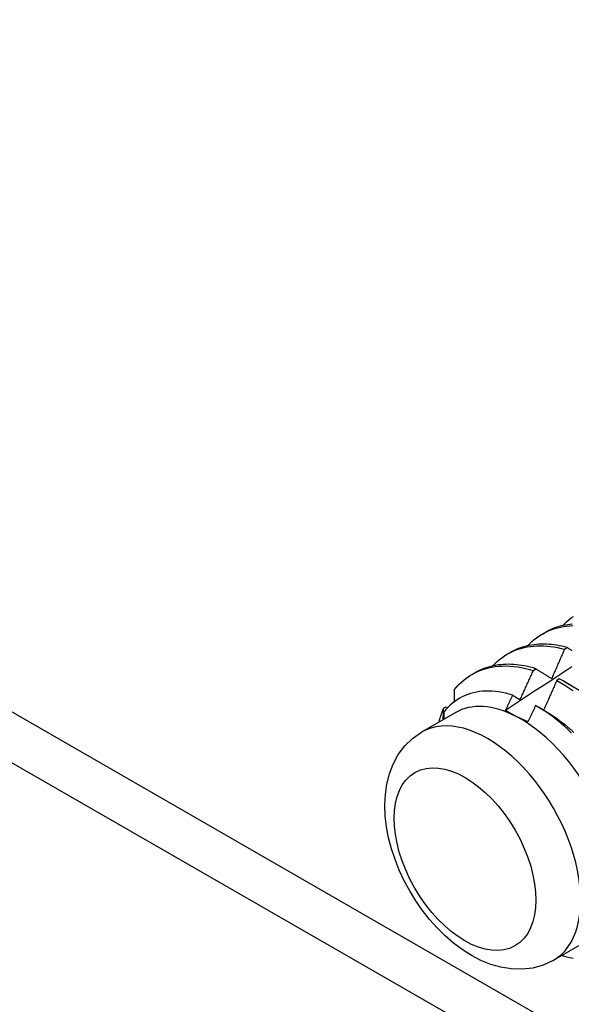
# Model space of a CAD drawing. Header units: inches. Extents: x 11 to 247, y 21 to 122.
# Tile 52 of 64: x 222.083 to 222.63, y 92.897 to 93.875. Entities that reach past the tile are written whole.
import ezdxf

# ---------------------------------------------------------------- set-up
doc = ezdxf.new("R2010")
doc.units = ezdxf.units.IN
doc.header["$MEASUREMENT"] = 0
doc.layers.add('Visible Edges(ANSI)', color=7, linetype='Continuous', lineweight=25)
doc.layers.add('Visible Tangent Edges(ANSI)', color=7, linetype='Continuous', lineweight=25)

msp = doc.modelspace()

# ---------------------------------------------------------------- linework, layer by layer
at = {"layer": 'Visible Edges(ANSI)'}
for p, q in [((222.60131, 93.26458), (222.60412, 93.2662)), ((222.56651, 93.24455), (222.56932, 93.24616)), ((222.62345, 93.24941), (222.62597, 93.25111)), ((222.53171, 93.22451), (222.53452, 93.22613)), ((222.59239, 93.22827), (222.59489, 93.22999)), ((222.61808, 93.22015), (222.61558, 93.21836)), ((222.62258, 93.21764), (222.63853, 93.20841)), ((222.51493, 93.18644), (222.48152, 93.16721)), ((222.50334, 93.19081), (222.50604, 93.19216)), ((222.50604, 93.19216), (222.50758, 93.19171)), ((222.59559, 93.19308), (222.60373, 93.18837)), ((222.64558, 92.95956), (222.61217, 92.94033))]:
    msp.add_line(p, q, dxfattribs=at)
at = {"layer": 'Visible Edges(ANSI)', "flags": 128}
for points in [[(222.62155, 93.27292), (222.62353, 93.27497), (222.62558, 93.27692), (222.6277, 93.27877), (222.62989, 93.2805), (222.63215, 93.28213)], [(222.58675, 93.25288), (222.58882, 93.25503), (222.59098, 93.25706), (222.59321, 93.25898), (222.59552, 93.26078), (222.5979, 93.26246), (222.60036, 93.26402), (222.60289, 93.26546), (222.60549, 93.26677), (222.60815, 93.26796), (222.61089, 93.26903), (222.61368, 93.26996), (222.61653, 93.27077), (222.61945, 93.27145), (222.62242, 93.272), (222.62544, 93.27242), (222.62851, 93.27272), (222.63162, 93.27288)], [(222.63094, 93.27431), (222.62869, 93.27409), (222.62648, 93.27381), (222.62429, 93.27346), (222.62212, 93.27304), (222.61999, 93.27255), (222.61789, 93.272), (222.61582, 93.27137), (222.61379, 93.27068), (222.61178, 93.26992), (222.60981, 93.26909), (222.60788, 93.26819), (222.60598, 93.26723), (222.60412, 93.2662)], [(222.55196, 93.23284), (222.55412, 93.23508), (222.55638, 93.2372), (222.55872, 93.2392), (222.56114, 93.24106), (222.56365, 93.24279), (222.56624, 93.24439), (222.56891, 93.24585), (222.57165, 93.24718), (222.57446, 93.24837), (222.57735, 93.24943), (222.5803, 93.25034), (222.58332, 93.25112), (222.58639, 93.25175), (222.58953, 93.25225), (222.59272, 93.2526), (222.59597, 93.25281), (222.59926, 93.25288), (222.6026, 93.2528), (222.60599, 93.25259), (222.60942, 93.25223), (222.61288, 93.25174), (222.61637, 93.2511), (222.6199, 93.25033), (222.62345, 93.24941)], [(222.62597, 93.25111), (222.62333, 93.2518), (222.6207, 93.2524), (222.6181, 93.25293), (222.61551, 93.25339), (222.61293, 93.25376), (222.61038, 93.25406), (222.60785, 93.25428), (222.60534, 93.25443), (222.60286, 93.25449), (222.6004, 93.25448), (222.59797, 93.25439), (222.59556, 93.25422), (222.59319, 93.25397), (222.59084, 93.25365), (222.58853, 93.25324), (222.58625, 93.25276), (222.584, 93.25221), (222.58179, 93.25157), (222.57962, 93.25086), (222.57748, 93.25007), (222.57538, 93.24921), (222.57332, 93.24827), (222.5713, 93.24725), (222.56932, 93.24616)], [(222.61072, 93.22021), (222.61126, 93.22142), (222.6118, 93.22264), (222.61234, 93.22385), (222.61287, 93.22507), (222.61341, 93.22628), (222.61395, 93.2275), (222.61448, 93.22871), (222.61502, 93.22993), (222.61555, 93.23114), (222.61608, 93.23236), (222.61662, 93.23357), (222.61715, 93.23479), (222.61768, 93.23601), (222.61821, 93.23723), (222.61874, 93.23844), (222.61926, 93.23966), (222.61979, 93.24088), (222.62032, 93.2421), (222.62084, 93.24332), (222.62137, 93.24453), (222.62189, 93.24575), (222.62241, 93.24697), (222.62293, 93.24819), (222.62345, 93.24941)], [(222.62597, 93.25111), (222.62664, 93.2507), (222.62731, 93.25029), (222.62799, 93.24987), (222.62866, 93.24946), (222.62934, 93.24904), (222.63001, 93.24862), (222.63069, 93.24821)], [(222.51399, 93.20909), (222.51624, 93.21178), (222.5186, 93.21432), (222.52107, 93.2167), (222.52365, 93.21894), (222.52633, 93.22101), (222.52911, 93.22292), (222.53199, 93.22467), (222.53497, 93.22625), (222.53804, 93.22767), (222.54119, 93.22891), (222.54443, 93.22999), (222.54775, 93.2309), (222.55115, 93.23163), (222.55462, 93.23219), (222.55815, 93.23258), (222.56176, 93.23279), (222.56542, 93.23283), (222.56914, 93.2327), (222.57291, 93.23239), (222.57673, 93.23191), (222.58059, 93.23126), (222.58449, 93.23043), (222.58842, 93.22944), (222.59239, 93.22827)], [(222.59489, 93.22999), (222.59208, 93.23082), (222.58929, 93.23157), (222.5865, 93.23223), (222.58374, 93.23281), (222.58099, 93.2333), (222.57827, 93.23371), (222.57557, 93.23402), (222.57289, 93.23426), (222.57024, 93.2344), (222.56761, 93.23446), (222.56502, 93.23443), (222.56245, 93.23431), (222.55992, 93.2341), (222.55741, 93.23381), (222.55495, 93.23343), (222.55252, 93.23296), (222.55012, 93.23241), (222.54777, 93.23176), (222.54545, 93.23104), (222.54318, 93.23022), (222.54095, 93.22933), (222.53876, 93.22834), (222.53662, 93.22728), (222.53452, 93.22613)], [(222.56484, 93.18882), (222.57081, 93.19279), (222.57677, 93.19676), (222.58273, 93.20073), (222.5887, 93.20468), (222.59466, 93.20864), (222.60063, 93.21259), (222.6066, 93.21653), (222.61257, 93.22048), (222.61854, 93.22441), (222.6245, 93.22834), (222.63048, 93.23227)], [(222.57913, 93.19926), (222.57969, 93.20046), (222.58025, 93.20167), (222.58081, 93.20287), (222.58137, 93.20408), (222.58193, 93.20529), (222.58249, 93.20649), (222.58305, 93.2077), (222.5836, 93.20891), (222.58416, 93.21012), (222.58471, 93.21132), (222.58527, 93.21253), (222.58582, 93.21374), (222.58637, 93.21495), (222.58692, 93.21616), (222.58747, 93.21737), (222.58802, 93.21858), (222.58857, 93.21979), (222.58912, 93.221), (222.58966, 93.22221), (222.59021, 93.22343), (222.59076, 93.22464), (222.5913, 93.22585), (222.59184, 93.22706), (222.59239, 93.22827)], [(222.59489, 93.22999), (222.59554, 93.22959), (222.59619, 93.22919), (222.59685, 93.22878), (222.5975, 93.22838), (222.59815, 93.22798), (222.59881, 93.22757), (222.59946, 93.22717), (222.60012, 93.22676), (222.60077, 93.22636), (222.60143, 93.22595), (222.60209, 93.22555), (222.60275, 93.22514), (222.60341, 93.22473), (222.60407, 93.22432), (222.60473, 93.22391), (222.60539, 93.22351), (222.60605, 93.2231), (222.60672, 93.22269), (222.60738, 93.22227), (222.60805, 93.22186), (222.60871, 93.22145), (222.60938, 93.22104), (222.61005, 93.22063), (222.61072, 93.22021)], [(222.61558, 93.21836), (222.61505, 93.21714), (222.61451, 93.21591), (222.61397, 93.21469), (222.61344, 93.21347), (222.6129, 93.21224), (222.61236, 93.21102), (222.61182, 93.2098), (222.61128, 93.20857), (222.61074, 93.20735), (222.6102, 93.20613), (222.60966, 93.20491), (222.60912, 93.20369), (222.60857, 93.20247), (222.60803, 93.20125), (222.60749, 93.20003), (222.60694, 93.19881), (222.60639, 93.19759), (222.60584, 93.19637), (222.6053, 93.19515), (222.60475, 93.19393), (222.6042, 93.19271), (222.60365, 93.19149), (222.60309, 93.19028), (222.60254, 93.18906)], [(222.61558, 93.21836), (222.61962, 93.21611), (222.62365, 93.2137), (222.62767, 93.21115), (222.63168, 93.20845)], [(222.63018, 93.21296), (222.62616, 93.21551), (222.62212, 93.2179), (222.61808, 93.22015)], [(222.57188, 93.20375), (222.56842, 93.20478), (222.56499, 93.20566), (222.5616, 93.2064), (222.55824, 93.20698), (222.55492, 93.20742), (222.55164, 93.2077), (222.5484, 93.20784), (222.54522, 93.20782), (222.54208, 93.20765), (222.53899, 93.20733), (222.53597, 93.20685), (222.53301, 93.20623), (222.53013, 93.20545), (222.52732, 93.20453), (222.52458, 93.20345), (222.52192, 93.20223), (222.51934, 93.20086), (222.51685, 93.19935), (222.51443, 93.19769), (222.51211, 93.19589), (222.50987, 93.19394), (222.50772, 93.19186), (222.50568, 93.18964), (222.50374, 93.18729)], [(222.51399, 93.20909), (222.51398, 93.20859), (222.51397, 93.2081), (222.51396, 93.2076), (222.51395, 93.20711), (222.51394, 93.20662), (222.51393, 93.20612), (222.51392, 93.20563), (222.51391, 93.20513), (222.5139, 93.20464), (222.51389, 93.20414), (222.51388, 93.20365), (222.51387, 93.20315), (222.51386, 93.20265), (222.51385, 93.20216), (222.51384, 93.20166), (222.51383, 93.20116), (222.51382, 93.20067), (222.51381, 93.20017), (222.5138, 93.19967), (222.51379, 93.19918), (222.51378, 93.19868), (222.51377, 93.19818), (222.51376, 93.19768), (222.51375, 93.19719)], [(222.56484, 93.18882), (222.56514, 93.18944), (222.56543, 93.19007), (222.56573, 93.19069), (222.56602, 93.19131), (222.56632, 93.19193), (222.56661, 93.19255), (222.56691, 93.19317), (222.5672, 93.19379), (222.56749, 93.19441), (222.56779, 93.19504), (222.56808, 93.19566), (222.56837, 93.19628), (222.56867, 93.1969), (222.56896, 93.19752), (222.56925, 93.19815), (222.56955, 93.19877), (222.56984, 93.19939), (222.57013, 93.20001), (222.57042, 93.20064), (222.57071, 93.20126), (222.571, 93.20188), (222.5713, 93.2025), (222.57159, 93.20313), (222.57188, 93.20375)], [(222.57188, 93.20375), (222.57218, 93.20356), (222.57248, 93.20338), (222.57278, 93.20319), (222.57308, 93.20301), (222.57338, 93.20282), (222.57368, 93.20263), (222.57398, 93.20245), (222.57428, 93.20226), (222.57458, 93.20207), (222.57489, 93.20189), (222.57519, 93.2017), (222.57549, 93.20151), (222.57579, 93.20132), (222.57609, 93.20114), (222.5764, 93.20095), (222.5767, 93.20076), (222.577, 93.20057), (222.57731, 93.20039), (222.57761, 93.2002), (222.57791, 93.20001), (222.57822, 93.19982), (222.57852, 93.19963), (222.57882, 93.19945), (222.57913, 93.19926)], [(222.59461, 93.19364), (222.5943, 93.19296), (222.59399, 93.19228), (222.59368, 93.19161), (222.59337, 93.19093), (222.59306, 93.19025), (222.59275, 93.18957), (222.59243, 93.1889), (222.59212, 93.18822), (222.59181, 93.18754), (222.59149, 93.18686), (222.59118, 93.18619), (222.59087, 93.18551), (222.59055, 93.18483), (222.59024, 93.18416), (222.58992, 93.18348), (222.58961, 93.1828), (222.58929, 93.18213), (222.58898, 93.18145), (222.58866, 93.18078), (222.58835, 93.1801), (222.58803, 93.17942), (222.58771, 93.17875), (222.5874, 93.17807), (222.58708, 93.1774)], [(222.63041, 93.16621), (222.62696, 93.1695), (222.62347, 93.17268), (222.61995, 93.17575), (222.61638, 93.1787), (222.61279, 93.18152), (222.60918, 93.18422), (222.60556, 93.18678), (222.60192, 93.1892), (222.59827, 93.19149), (222.59461, 93.19364)], [(222.49878, 93.17715), (222.49893, 93.17774), (222.49909, 93.17834), (222.49925, 93.17894), (222.49942, 93.17953), (222.49959, 93.18012), (222.49976, 93.1807), (222.49993, 93.18129), (222.50011, 93.18187), (222.50029, 93.18245), (222.50047, 93.18303), (222.50066, 93.1836), (222.50085, 93.18417), (222.50104, 93.18474), (222.50123, 93.1853), (222.50143, 93.18587), (222.50163, 93.18643), (222.50183, 93.18699), (222.50204, 93.18754), (222.50225, 93.18809), (222.50246, 93.18864), (222.50268, 93.18919), (222.50289, 93.18973), (222.50311, 93.19027), (222.50334, 93.19081)], [(222.50289, 93.17951), (222.50291, 93.17998), (222.50293, 93.18046), (222.50295, 93.18093), (222.50297, 93.1814), (222.50299, 93.18187), (222.503, 93.18235), (222.50302, 93.18282), (222.50304, 93.18329), (222.50306, 93.18376), (222.50308, 93.18423), (222.5031, 93.1847), (222.50312, 93.18517), (222.50314, 93.18564), (222.50316, 93.18611), (222.50317, 93.18658), (222.50319, 93.18705), (222.50321, 93.18752), (222.50323, 93.18799), (222.50325, 93.18846), (222.50327, 93.18893), (222.50328, 93.1894), (222.5033, 93.18987), (222.50332, 93.19034), (222.50334, 93.19081)], [(222.50374, 93.18729), (222.50373, 93.18698), (222.50372, 93.18667), (222.50371, 93.18636), (222.5037, 93.18606), (222.50369, 93.18575), (222.50368, 93.18544), (222.50367, 93.18513), (222.50366, 93.18482), (222.50365, 93.18451), (222.50364, 93.1842), (222.50363, 93.18389), (222.50362, 93.18358), (222.50361, 93.18327), (222.5036, 93.18296), (222.50359, 93.18265), (222.50358, 93.18234), (222.50357, 93.18203), (222.50356, 93.18172), (222.50355, 93.18141), (222.50354, 93.1811), (222.50353, 93.18079), (222.50352, 93.18048), (222.50351, 93.18017), (222.5035, 93.17986)], [(222.57535, 93.1827), (222.57489, 93.18294), (222.57442, 93.18318), (222.57396, 93.18342), (222.5735, 93.18367), (222.57305, 93.18391), (222.57259, 93.18416), (222.57214, 93.18441), (222.57169, 93.18466), (222.57125, 93.18491), (222.5708, 93.18516), (222.57036, 93.18542), (222.56992, 93.18567), (222.56949, 93.18593), (222.56905, 93.18619), (222.56862, 93.18644), (222.56819, 93.1867), (222.56776, 93.18697), (222.56734, 93.18723), (222.56692, 93.18749), (222.5665, 93.18775), (222.56608, 93.18802), (222.56566, 93.18829), (222.56525, 93.18855), (222.56484, 93.18882)], [(222.60374, 93.18833), (222.60702, 93.18639), (222.61028, 93.18432), (222.61354, 93.18215), (222.61678, 93.17987), (222.61999, 93.17748), (222.62319, 93.17498), (222.62636, 93.17238), (222.62949, 93.16969), (222.6326, 93.1669)], [(222.58708, 93.1774), (222.58657, 93.1776), (222.58605, 93.17781), (222.58555, 93.17801), (222.58504, 93.17822), (222.58453, 93.17843), (222.58403, 93.17864), (222.58353, 93.17886), (222.58303, 93.17907), (222.58254, 93.17929), (222.58204, 93.1795), (222.58155, 93.17972), (222.58106, 93.17994), (222.58057, 93.18016), (222.58009, 93.18039), (222.5796, 93.18061), (222.57912, 93.18084), (222.57864, 93.18106), (222.57817, 93.18129), (222.57769, 93.18152), (222.57722, 93.18175), (222.57675, 93.18199), (222.57628, 93.18222), (222.57582, 93.18246), (222.57535, 93.1827)], [(222.61217, 92.94033), (222.60225, 92.93569), (222.59177, 92.93276), (222.5811, 92.93153), (222.57051, 92.93186), (222.56013, 92.93356), (222.55007, 92.93645), (222.54034, 92.94041), (222.53095, 92.9453), (222.52189, 92.95105), (222.5132, 92.95756), (222.50487, 92.96479), (222.49694, 92.97266), (222.48942, 92.98112), (222.48236, 92.9901), (222.47579, 92.99954), (222.46975, 93.00937), (222.46428, 93.01953), (222.45941, 93.02995), (222.45519, 93.04056), (222.45165, 93.05131), (222.44882, 93.06212), (222.44675, 93.07295), (222.44548, 93.08375), (222.44505, 93.09446), (222.44553, 93.10504), (222.447, 93.11543), (222.44955, 93.1256), (222.45329, 93.13544), (222.45832, 93.14475), (222.46473, 93.15336), (222.47253, 93.16095), (222.48152, 93.16721)], [(222.62553, 92.94398), (222.62872, 92.94321), (222.63187, 92.94257)]]:
    msp.add_lwpolyline(points, dxfattribs=at)
at = {"layer": 'Visible Edges(ANSI)'}
for centre, major_axis, start_param, end_param in [((222.58025, 93.073), (-0.06533, 0.11344), 5.552669, 6.283185), ((222.58025, 93.073), (0.06533, -0.11344), 1.363879, 2.411076), ((222.59765, 93.08302), (0.07761, -0.13476), 5.712947, 5.756075)]:
    msp.add_ellipse(centre, major_axis=major_axis, ratio=0.578093, start_param=start_param, end_param=end_param, dxfattribs=at)
at = {"layer": 'Visible Tangent Edges(ANSI)'}
for p, q in [((213.1064, 98.35174), (240.14942, 82.7787)), ((213.08448, 98.31377), (240.14942, 82.72811))]:
    msp.add_line(p, q, dxfattribs=at)
msp.add_ellipse((222.54684, 93.05377), major_axis=(0.06533, -0.11344), ratio=0.578093, start_param=0, end_param=3.141593, dxfattribs=at)
msp.add_ellipse((222.52457, 93.04094), major_axis=(0.04961, -0.08615), ratio=0.578093, dxfattribs=at)

doc.saveas('drawing.dxf')
